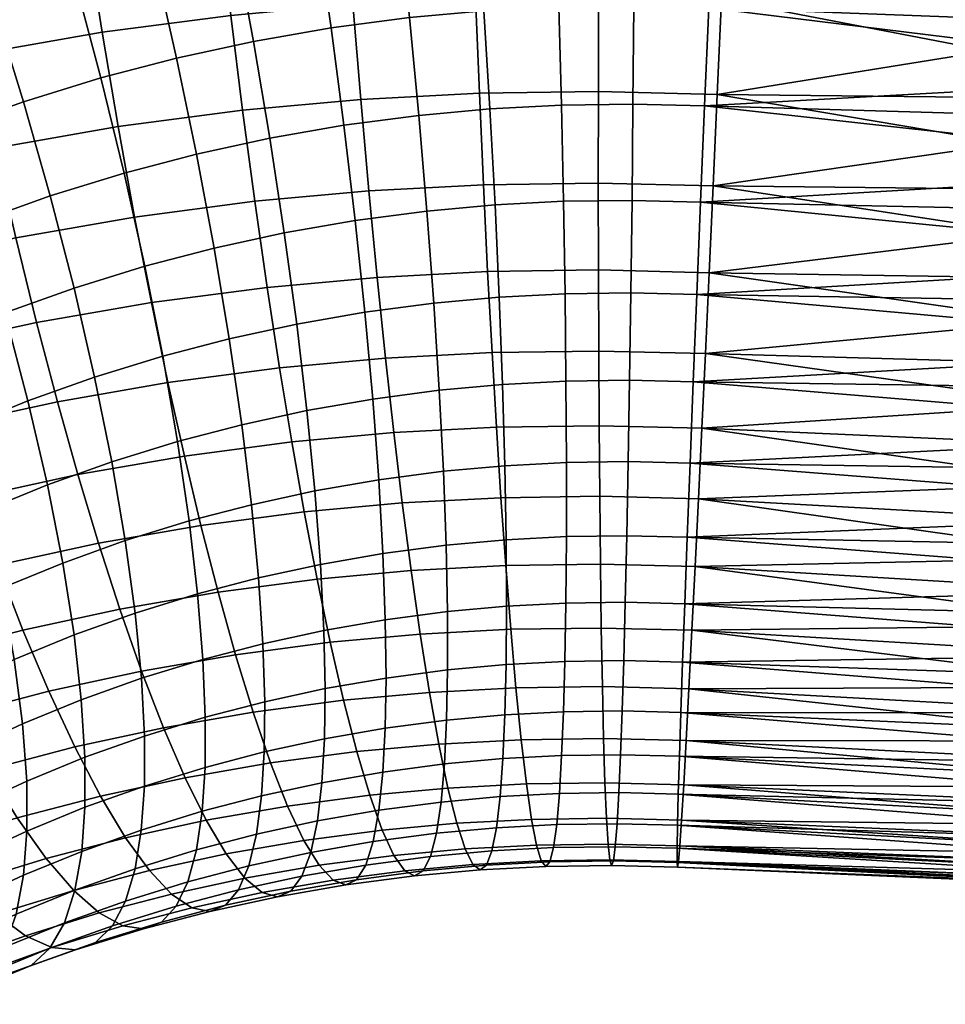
# Model space of a CAD drawing. Extents: x -120 to 2831, y -92 to 75.
# Tile 117 of 256: x 778 to 800, y 16 to 39. Entities that reach past the tile are written whole.
import ezdxf

# ---------------------------------------------------------------- set-up
doc = ezdxf.new("R2010")
doc.units = 0
doc.layers.add('GLASS', color=18, linetype='CONTINUOUS')

msp = doc.modelspace()

# ---------------------------------------------------------------- meshes
at = {"layer": 'GLASS'}
mesh = msp.add_polyface(dxfattribs=at)
corners = [(790.738, 34.322, 58.426), (792.339, 34.344, 58.475), (792.313, 32.183, 59.303), (790.774, 32.161, 59.255), (790.689, 36.568, 57.82), (792.362, 36.591, 57.871), (790.629, 38.864, 57.449), (792.381, 38.889, 57.503), (790.558, 41.173, 57.317), (792.395, 41.199, 57.373), (788.686, 39.077, 102.17), (791.558, 39.118, 102.259), (791.568, 41.405, 102.365), (788.605, 41.363, 102.274), (788.774, 36.848, 101.842), (791.553, 36.888, 101.928), (788.869, 34.708, 101.306), (791.552, 34.746, 101.388), (788.967, 32.681, 100.583), (791.555, 32.718, 100.663), (789.14, 34.238, 58.337), (789.238, 32.081, 59.17), (789.02, 36.48, 57.727), (788.881, 38.772, 57.351), (788.725, 41.077, 57.214), (785.82, 38.926, 102.01), (785.649, 41.208, 102.109), (786.002, 36.703, 101.687), (786.192, 34.567, 101.156), (786.386, 32.545, 100.439), (787.359, 36.328, 57.592), (787.549, 34.092, 58.208), (787.141, 38.613, 57.21), (786.9, 40.91, 57.067), (782.967, 38.666, 101.78), (782.706, 40.939, 101.871), (783.242, 36.45, 101.464), (783.527, 34.324, 100.941), (783.817, 32.311, 100.231), (785.61, 36.098, 57.405), (785.875, 33.872, 58.029), (785.31, 38.372, 57.014), (784.979, 40.657, 56.861), (784.624, 42.918, 56.942), (786.639, 43.184, 57.158), (779.608, 40.531, 101.539), (782.465, 43.236, 101.727), (779.277, 42.816, 101.386), (779.963, 38.27, 101.458), (780.336, 36.067, 101.153), (780.721, 33.954, 100.64), (783.877, 35.796, 57.172), (784.216, 33.583, 57.806), (783.495, 38.056, 56.77), (783.076, 40.326, 56.605), (782.627, 42.571, 56.674), (782.165, 35.424, 56.894), (782.576, 33.227, 57.54), (781.702, 37.666, 56.479), (781.195, 39.918, 56.3), (780.653, 42.142, 56.354), (780.477, 34.983, 56.572), (780.96, 32.804, 57.231), (779.934, 37.204, 56.142), (779.341, 39.433, 55.946)]
mesh.append_faces([[corners[k] for k in face] for face in [(0, 1, 2, 3), (4, 5, 1, 0), (6, 7, 5, 4), (8, 9, 7, 6), (10, 11, 12, 13), (14, 15, 11, 10), (16, 17, 15, 14), (18, 19, 17, 16), (20, 0, 3, 21), (22, 4, 0, 20), (23, 6, 4, 22), (24, 8, 6, 23), (25, 10, 13, 26), (27, 14, 10, 25), (28, 16, 14, 27), (29, 18, 16, 28), (30, 22, 20, 31), (32, 23, 22, 30), (33, 24, 23, 32), (34, 25, 26, 35), (36, 27, 25, 34), (37, 28, 27, 36), (38, 29, 28, 37), (39, 30, 31, 40), (41, 32, 30, 39), (42, 33, 32, 41), (43, 44, 33, 42), (45, 35, 46, 47), (48, 34, 35, 45), (49, 36, 34, 48), (50, 37, 36, 49), (51, 39, 40, 52), (53, 41, 39, 51), (54, 42, 41, 53), (55, 43, 42, 54), (56, 51, 52, 57), (58, 53, 51, 56), (59, 54, 53, 58), (60, 55, 54, 59), (61, 56, 57, 62), (63, 58, 56, 61), (64, 59, 58, 63)]])
mesh = msp.add_polyface(dxfattribs=at)
corners = [(776.539, 39.997, 101.127), (779.608, 40.531, 101.539), (779.277, 42.816, 101.386), (776.119, 42.267, 100.962), (776.987, 37.752, 101.058), (779.963, 38.27, 101.458), (777.458, 35.567, 100.766), (780.336, 36.067, 101.153), (777.942, 33.47, 100.267), (780.721, 33.954, 100.64), (773.505, 39.338, 100.634), (772.999, 41.589, 100.455), (774.047, 37.113, 100.581), (774.613, 34.949, 100.305), (775.195, 32.874, 99.821), (778.708, 41.634, 55.982), (780.653, 42.142, 56.354), (781.195, 39.918, 56.3), (779.341, 39.433, 55.946), (770.516, 38.556, 100.063), (769.923, 40.785, 99.868), (771.148, 36.356, 100.027), (771.81, 34.216, 99.769), (772.488, 32.166, 99.304), (778.749, 34.45, 56.189), (780.477, 34.983, 56.572), (780.96, 32.804, 57.231), (779.306, 32.294, 56.865), (778.124, 36.647, 55.741), (779.934, 37.204, 56.142), (777.443, 38.848, 55.526), (776.717, 41.02, 55.541), (766.774, 39.814, 99.171), (769.38, 43.006, 99.438), (766.149, 42.011, 98.723), (767.455, 37.613, 99.386), (768.181, 35.441, 99.371), (768.939, 33.331, 99.134), (776.352, 36.012, 55.292), (777.056, 33.845, 55.761), (775.584, 38.183, 55.055), (774.766, 40.322, 55.047), (766.127, 32.325, 98.422), (765.274, 34.401, 98.634), (774.62, 35.304, 54.796), (775.403, 33.168, 55.287), (773.768, 37.44, 54.534), (772.861, 39.542, 54.501), (771.915, 41.58, 54.687), (773.913, 42.398, 55.26), (772.935, 34.522, 54.253), (773.793, 32.422, 54.768), (772, 36.62, 53.965), (771.006, 38.682, 53.904), (769.97, 40.678, 54.061), (770.249, 35.706, 53.335), (771.265, 33.65, 53.653), (769.169, 37.723, 53.243), (768.044, 39.672, 53.368), (766.893, 41.528, 53.697), (768.91, 42.582, 54.423), (768.558, 34.716, 52.658), (769.653, 32.707, 53.007), (767.395, 36.685, 52.532), (766.183, 38.584, 52.623), (766.931, 33.655, 51.935), (768.101, 31.695, 52.318), (765.687, 35.571, 51.774)]
mesh.append_faces([[corners[k] for k in face] for face in [(0, 1, 2, 3), (4, 5, 1, 0), (6, 7, 5, 4), (8, 9, 7, 6), (10, 0, 3, 11), (12, 4, 0, 10), (13, 6, 4, 12), (14, 8, 6, 13), (15, 16, 17, 18), (19, 10, 11, 20), (21, 12, 10, 19), (22, 13, 12, 21), (23, 14, 13, 22), (24, 25, 26, 27), (28, 29, 25, 24), (30, 18, 29, 28), (31, 15, 18, 30), (32, 20, 33, 34), (35, 19, 20, 32), (36, 21, 19, 35), (37, 22, 21, 36), (38, 28, 24, 39), (40, 30, 28, 38), (41, 31, 30, 40), (42, 37, 36, 43), (44, 38, 39, 45), (46, 40, 38, 44), (47, 41, 40, 46), (48, 49, 41, 47), (50, 44, 45, 51), (52, 46, 44, 50), (53, 47, 46, 52), (54, 48, 47, 53), (55, 52, 50, 56), (57, 53, 52, 55), (58, 54, 53, 57), (59, 60, 54, 58), (61, 55, 56, 62), (63, 57, 55, 61), (64, 58, 57, 63), (65, 61, 62, 66), (67, 63, 61, 65)]])
mesh = msp.add_polyface(dxfattribs=at)
corners = [(793.941, 34.305, 58.485), (807.24, 35.089, 58.004), (807.391, 34.016, 58.304), (807.663, 31.918, 59.061), (793.852, 32.145, 59.312), (807.532, 32.958, 58.656), (794.035, 36.55, 57.881), (807.079, 36.173, 57.757), (806.91, 37.267, 57.564), (806.731, 38.368, 57.424), (794.133, 38.846, 57.513), (806.545, 39.473, 57.338), (794.332, 36.82, 101.944), (800.885, 36.749, 101.944), (800.665, 37.836, 102.124), (801.11, 35.672, 101.712), (794.235, 34.68, 101.404), (801.339, 34.609, 101.43), (801.573, 33.561, 101.097), (794.142, 32.654, 100.678), (801.811, 32.531, 100.714), (794.431, 39.048, 102.276), (800.451, 38.932, 102.251), (800.243, 40.034, 102.326), (794.232, 41.155, 57.384), (793.941, 34.305, 58.485), (793.852, 32.145, 59.312), (792.313, 32.183, 59.303), (792.339, 34.344, 58.475), (794.133, 38.846, 57.513), (794.035, 36.55, 57.881), (792.362, 36.591, 57.871), (792.381, 38.889, 57.503), (794.232, 41.155, 57.384), (792.395, 41.199, 57.373), (794.332, 36.82, 101.944), (794.431, 39.048, 102.276), (791.558, 39.118, 102.259), (791.553, 36.888, 101.928), (794.532, 41.333, 102.383), (791.568, 41.405, 102.365), (794.142, 32.654, 100.678), (794.235, 34.68, 101.404), (791.552, 34.746, 101.388), (791.555, 32.718, 100.663), (804.776, 35.271, 101.46), (803.058, 34.95, 101.513), (803.519, 32.87, 100.84), (805.225, 33.202, 100.825), (804.337, 37.386, 101.895), (802.61, 37.084, 101.985), (803.911, 39.528, 102.129), (802.18, 39.253, 102.251), (805.633, 39.728, 101.807), (806.05, 37.632, 101.594), (801.573, 33.561, 101.097), (801.811, 32.531, 100.714), (801.11, 35.672, 101.712), (801.339, 34.609, 101.43), (800.885, 36.749, 101.944), (800.451, 38.932, 102.251), (800.665, 37.836, 102.124), (800.243, 40.034, 102.326)]
mesh.append_faces([[corners[k] for k in face] for face in [(0, 1, 2, 2), (3, 4, 5, 5), (2, 5, 0, 0), (1, 6, 7, 7), (8, 7, 6, 6), (9, 8, 10, 10), (9, 10, 11, 11), (12, 13, 14, 14), (15, 16, 17, 17), (18, 19, 20, 20), (16, 18, 17, 17), (21, 22, 23, 23), (21, 14, 22, 22), (13, 12, 15, 15), (0, 6, 1, 1), (6, 10, 8, 8), (4, 0, 5, 5), (10, 24, 11, 11), (12, 14, 21, 21), (19, 18, 16, 16), (16, 15, 12, 12), (25, 26, 27, 28), (29, 30, 31, 32), (33, 29, 32, 34), (30, 25, 28, 31), (35, 36, 37, 38), (36, 39, 40, 37), (41, 42, 43, 44), (42, 35, 38, 43), (45, 46, 47, 48), (49, 50, 46, 45), (51, 52, 50, 49), (53, 51, 49, 54), (55, 56, 47, 47), (57, 58, 46, 46), (59, 57, 50, 50), (58, 55, 46, 46), (60, 61, 52, 52), (62, 60, 52, 52), (61, 59, 50, 50), (57, 46, 50, 50), (52, 61, 50, 50), (46, 55, 47, 47)]])
mesh = msp.add_polyface(dxfattribs=at)
corners = [(778.431, 31.488, 99.581), (781.111, 31.954, 99.942), (780.721, 33.954, 100.64), (777.942, 33.47, 100.267), (778.918, 29.638, 98.734), (781.5, 30.088, 99.081), (777.516, 25.819, 96.23), (779.879, 26.332, 96.614), (779.397, 27.935, 97.75), (776.94, 27.402, 97.351), (778.111, 24.3, 94.921), (780.376, 24.792, 95.289), (778.716, 22.874, 93.424), (780.883, 23.345, 93.776), (779.324, 21.572, 91.746), (781.393, 22.021, 92.082), (775.782, 30.912, 99.151), (775.195, 32.874, 99.821), (776.367, 29.084, 98.32), (776.94, 27.402, 97.351), (779.397, 27.935, 97.75), (775.188, 25.21, 95.786), (774.518, 26.769, 96.889), (775.878, 23.716, 94.494), (776.58, 22.316, 93.016), (777.284, 21.039, 91.357), (773.851, 28.427, 97.839), (773.172, 30.23, 98.653), (774.518, 26.769, 96.889), (773.592, 23.011, 93.989), (772.804, 24.475, 95.258), (774.393, 21.642, 92.532), (779.306, 32.294, 56.865), (780.96, 32.804, 57.231), (781.377, 30.703, 58.107), (779.787, 30.213, 57.755), (779.475, 22.674, 62.659), (780.881, 23.177, 63.015), (780.95, 21.828, 64.613), (779.558, 21.33, 64.26), (779.305, 24.19, 61.139), (780.733, 24.701, 61.5), (779.041, 25.87, 59.729), (780.502, 26.393, 60.099), (778.683, 27.699, 58.46), (780.187, 28.237, 58.841), (778.229, 29.656, 57.361), (777.685, 31.715, 56.454), (777.056, 33.845, 55.761), (778.749, 34.45, 56.189), (778.103, 22.112, 62.266), (778.199, 20.774, 63.871), (777.91, 23.619, 60.739), (777.614, 25.286, 59.32), (777.214, 27.098, 58.039), (776.708, 29.033, 56.925), (776.102, 31.067, 56), (775.403, 33.168, 55.287), (776.552, 22.99, 60.302), (776.767, 21.493, 61.835), (776.225, 24.642, 58.873), (775.783, 26.434, 57.579), (775.227, 28.346, 56.448), (774.561, 30.352, 55.504), (773.793, 32.422, 54.768), (775.207, 22.287, 59.818), (775.443, 20.802, 61.359), (774.849, 23.923, 58.378), (774.367, 25.695, 57.069), (773.76, 27.581, 55.92), (773.52, 23.146, 57.846), (773.908, 21.527, 59.298)]
mesh.append_faces([[corners[k] for k in face] for face in [(0, 1, 2, 3), (4, 5, 1, 0), (6, 7, 8, 9), (10, 11, 7, 6), (12, 13, 11, 10), (14, 15, 13, 12), (16, 0, 3, 17), (18, 4, 0, 16), (19, 20, 4, 18), (21, 6, 9, 22), (23, 10, 6, 21), (24, 12, 10, 23), (25, 14, 12, 24), (26, 18, 16, 27), (28, 19, 18, 26), (29, 23, 21, 30), (31, 24, 23, 29), (32, 33, 34, 35), (36, 37, 38, 39), (40, 41, 37, 36), (42, 43, 41, 40), (44, 45, 43, 42), (46, 35, 45, 44), (47, 32, 35, 46), (48, 49, 32, 47), (50, 36, 39, 51), (52, 40, 36, 50), (53, 42, 40, 52), (54, 44, 42, 53), (55, 46, 44, 54), (56, 47, 46, 55), (57, 48, 47, 56), (58, 52, 50, 59), (60, 53, 52, 58), (61, 54, 53, 60), (62, 55, 54, 61), (63, 56, 55, 62), (64, 57, 56, 63), (65, 58, 59, 66), (67, 60, 58, 65), (68, 61, 60, 67), (69, 62, 61, 68), (70, 67, 65, 71)]])
mesh = msp.add_polyface(dxfattribs=at)
corners = [(789.277, 27.396, 97.507), (791.584, 27.429, 97.578), (791.571, 29.076, 98.753), (789.171, 29.043, 98.679), (789.388, 25.812, 96.145), (791.601, 25.844, 96.214), (790.808, 28.22, 61.506), (792.251, 28.24, 61.551), (792.217, 26.507, 62.919), (790.806, 26.487, 62.876), (790.797, 30.118, 60.29), (792.284, 30.139, 60.336), (790.774, 32.161, 59.255), (792.313, 32.183, 59.303), (789.069, 30.788, 99.699), (791.561, 30.823, 99.776), (791.555, 32.718, 100.663), (788.967, 32.681, 100.583), (789.171, 29.043, 98.679), (791.571, 29.076, 98.753), (786.974, 27.275, 97.379), (786.777, 28.917, 98.546), (787.181, 25.696, 96.022), (789.367, 28.144, 61.426), (789.398, 26.413, 62.797), (789.314, 30.04, 60.207), (789.238, 32.081, 59.17), (786.582, 30.657, 99.56), (786.386, 32.545, 100.439), (786.777, 28.917, 98.546), (784.682, 27.066, 97.194), (784.393, 28.699, 98.353), (787.933, 28.013, 61.31), (787.997, 26.285, 62.684), (787.838, 29.906, 60.088), (787.71, 31.941, 59.046), (787.549, 34.092, 58.208), (789.14, 34.238, 58.337), (784.106, 30.431, 99.36), (783.817, 32.311, 100.231), (784.393, 28.699, 98.353), (782.269, 26.748, 96.935), (781.883, 28.368, 98.084), (786.424, 27.814, 61.148), (786.521, 26.091, 62.526), (786.284, 29.701, 59.922), (786.1, 31.729, 58.874), (785.875, 33.872, 58.029), (781.111, 31.954, 99.942), (783.527, 34.324, 100.941), (780.721, 33.954, 100.64), (781.5, 30.088, 99.081), (781.883, 28.368, 98.084), (779.879, 26.332, 96.614), (779.397, 27.935, 97.75), (784.928, 27.554, 60.947), (785.059, 25.836, 62.329), (784.744, 29.433, 59.715), (784.506, 31.451, 58.659), (784.216, 33.583, 57.806), (779.397, 27.935, 97.75), (778.918, 29.638, 98.734), (783.222, 29.102, 59.468), (783.45, 27.233, 60.707), (782.93, 31.109, 58.404), (782.576, 33.227, 57.54), (781.722, 28.71, 59.181), (781.994, 26.852, 60.429), (781.377, 30.703, 58.107), (780.96, 32.804, 57.231), (780.187, 28.237, 58.841), (780.502, 26.393, 60.099), (779.787, 30.213, 57.755)]
mesh.append_faces([[corners[k] for k in face] for face in [(0, 1, 2, 3), (4, 5, 1, 0), (6, 7, 8, 9), (10, 11, 7, 6), (12, 13, 11, 10), (14, 15, 16, 17), (18, 19, 15, 14), (20, 0, 3, 21), (22, 4, 0, 20), (23, 6, 9, 24), (25, 10, 6, 23), (26, 12, 10, 25), (27, 14, 17, 28), (29, 18, 14, 27), (30, 20, 21, 31), (32, 23, 24, 33), (34, 25, 23, 32), (35, 26, 25, 34), (36, 37, 26, 35), (38, 27, 28, 39), (40, 29, 27, 38), (41, 30, 31, 42), (43, 32, 33, 44), (45, 34, 32, 43), (46, 35, 34, 45), (47, 36, 35, 46), (48, 39, 49, 50), (51, 38, 39, 48), (52, 40, 38, 51), (53, 41, 42, 54), (55, 43, 44, 56), (57, 45, 43, 55), (58, 46, 45, 57), (59, 47, 46, 58), (60, 52, 51, 61), (62, 57, 55, 63), (64, 58, 57, 62), (65, 59, 58, 64), (66, 62, 63, 67), (68, 64, 62, 66), (69, 65, 64, 68), (70, 66, 67, 71), (72, 68, 66, 70)]])
mesh = msp.add_polyface(dxfattribs=at)
corners = [(808.261, 25.347, 63.271), (793.629, 26.473, 62.928), (808.211, 26.192, 62.531), (807.663, 31.918, 59.061), (807.783, 30.898, 59.517), (793.852, 32.145, 59.312), (807.99, 28.929, 60.58), (808.076, 27.985, 61.184), (793.695, 28.205, 61.559), (808.15, 27.072, 61.835), (807.892, 29.9, 60.024), (793.77, 30.103, 60.345), (803.529, 26.002, 96.742), (803.281, 26.848, 97.44), (793.892, 27.372, 97.592), (793.815, 25.79, 96.227), (803.776, 25.191, 96.005), (803.034, 27.726, 98.097), (802.294, 30.534, 99.805), (794.054, 30.762, 99.79), (802.539, 29.571, 99.281), (802.786, 28.634, 98.711), (793.972, 29.018, 98.768), (802.051, 31.522, 100.284), (794.142, 32.654, 100.678), (801.811, 32.531, 100.714), (793.972, 29.018, 98.768), (802.786, 28.634, 98.711), (793.892, 27.372, 97.592), (793.972, 29.018, 98.768), (791.571, 29.076, 98.753), (791.584, 27.429, 97.578), (793.815, 25.79, 96.227), (791.601, 25.844, 96.214), (793.629, 26.473, 62.928), (793.571, 24.92, 64.42), (792.182, 24.954, 64.411), (792.217, 26.507, 62.919), (793.77, 30.103, 60.345), (793.695, 28.205, 61.559), (792.251, 28.24, 61.551), (792.284, 30.139, 60.336), (793.852, 32.145, 59.312), (792.313, 32.183, 59.303), (793.972, 29.018, 98.768), (794.054, 30.762, 99.79), (791.561, 30.823, 99.776), (791.571, 29.076, 98.753), (794.142, 32.654, 100.678), (791.555, 32.718, 100.663), (805.225, 33.202, 100.825), (803.519, 32.87, 100.84), (803.989, 30.861, 99.971), (805.68, 31.196, 99.995), (804.939, 27.128, 97.674), (803.281, 26.848, 97.44), (803.529, 26.002, 96.742), (803.034, 27.726, 98.097), (804.464, 28.941, 98.913), (802.539, 29.571, 99.281), (802.786, 28.634, 98.711), (802.294, 30.534, 99.805), (802.051, 31.522, 100.284), (801.811, 32.531, 100.714), (805.412, 25.439, 96.264)]
mesh.append_faces([[corners[k] for k in face] for face in [(0, 1, 2, 2), (3, 4, 5, 5), (6, 7, 8, 8), (7, 9, 8, 8), (10, 6, 11, 11), (9, 2, 1, 1), (4, 10, 11, 11), (12, 13, 14, 14), (15, 16, 12, 12), (14, 13, 17, 17), (18, 19, 20, 20), (21, 20, 22, 22), (18, 23, 19, 19), (24, 23, 25, 25), (26, 17, 27, 27), (14, 15, 12, 12), (8, 9, 1, 1), (26, 14, 17, 17), (8, 11, 6, 6), (11, 5, 4, 4), (22, 20, 19, 19), (19, 23, 24, 24), (28, 29, 30, 31), (32, 28, 31, 33), (34, 35, 36, 37), (38, 39, 40, 41), (42, 38, 41, 43), (39, 34, 37, 40), (44, 45, 46, 47), (45, 48, 49, 46), (50, 51, 52, 53), (54, 55, 56, 56), (54, 57, 55, 55), (58, 59, 60, 60), (61, 59, 52, 52), (62, 61, 52, 52), (52, 59, 58, 58), (58, 60, 57, 57), (63, 62, 51, 51), (57, 54, 58, 58), (54, 56, 64, 64), (62, 52, 51, 51)]])
mesh = msp.add_polyface(dxfattribs=at)
corners = [(789.505, 24.321, 94.595), (791.622, 24.351, 94.66), (791.601, 25.844, 96.214), (789.388, 25.812, 96.145), (789.626, 22.954, 92.865), (791.647, 22.982, 92.927), (789.748, 21.74, 90.969), (791.676, 21.767, 91.029), (790.77, 23.57, 65.954), (792.146, 23.589, 65.996), (792.109, 22.414, 67.644), (790.738, 22.395, 67.601), (790.793, 24.934, 64.369), (792.182, 24.954, 64.411), (790.806, 26.487, 62.876), (792.217, 26.507, 62.919), (787.393, 24.21, 94.477), (787.181, 25.696, 96.022), (787.609, 22.848, 92.752), (787.825, 21.639, 90.862), (789.398, 23.497, 65.877), (789.37, 22.323, 67.525), (789.408, 24.862, 64.291), (789.398, 26.413, 62.797), (784.983, 25.496, 95.844), (786.974, 27.275, 97.379), (784.682, 27.066, 97.194), (785.29, 24.018, 94.307), (785.601, 22.664, 92.59), (785.91, 21.464, 90.707), (788.031, 23.373, 65.767), (788.007, 22.198, 67.415), (788.029, 24.736, 64.18), (787.997, 26.285, 62.684), (782.669, 25.191, 95.597), (782.269, 26.748, 96.935), (783.076, 23.726, 94.07), (783.487, 22.386, 92.364), (783.895, 21.198, 90.491), (786.593, 23.183, 65.613), (786.573, 22.009, 67.261), (786.576, 24.544, 64.024), (786.521, 26.091, 62.526), (780.376, 24.792, 95.289), (779.879, 26.332, 96.614), (780.883, 23.345, 93.776), (781.393, 22.021, 92.082), (785.168, 22.935, 65.421), (785.153, 21.762, 67.07), (785.138, 24.294, 63.831), (785.059, 25.836, 62.329), (783.76, 22.629, 65.193), (783.749, 21.457, 66.842), (783.716, 23.985, 63.6), (783.615, 25.523, 62.095), (783.45, 27.233, 60.707), (784.928, 27.554, 60.947), (782.315, 23.619, 63.333), (782.371, 22.266, 64.927), (782.191, 25.15, 61.823), (781.994, 26.852, 60.429), (780.881, 23.177, 63.015), (780.95, 21.828, 64.613), (780.733, 24.701, 61.5), (780.502, 26.393, 60.099)]
mesh.append_faces([[corners[k] for k in face] for face in [(0, 1, 2, 3), (4, 5, 1, 0), (6, 7, 5, 4), (8, 9, 10, 11), (12, 13, 9, 8), (14, 15, 13, 12), (16, 0, 3, 17), (18, 4, 0, 16), (19, 6, 4, 18), (20, 8, 11, 21), (22, 12, 8, 20), (23, 14, 12, 22), (24, 17, 25, 26), (27, 16, 17, 24), (28, 18, 16, 27), (29, 19, 18, 28), (30, 20, 21, 31), (32, 22, 20, 30), (33, 23, 22, 32), (34, 24, 26, 35), (36, 27, 24, 34), (37, 28, 27, 36), (38, 29, 28, 37), (39, 30, 31, 40), (41, 32, 30, 39), (42, 33, 32, 41), (43, 34, 35, 44), (45, 36, 34, 43), (46, 37, 36, 45), (47, 39, 40, 48), (49, 41, 39, 47), (50, 42, 41, 49), (51, 47, 48, 52), (53, 49, 47, 51), (54, 50, 49, 53), (55, 56, 50, 54), (57, 53, 51, 58), (59, 54, 53, 57), (60, 55, 54, 59), (61, 57, 58, 62), (63, 59, 57, 61), (64, 60, 59, 63)]])
mesh = msp.add_polyface(dxfattribs=at)
corners = [(808.135, 19.689, 71.546), (793.421, 20.471, 71.292), (808.2, 20.124, 70.512), (793.448, 21.358, 69.398), (808.252, 20.61, 69.5), (807.969, 18.979, 73.672), (793.403, 19.745, 73.32), (808.058, 19.307, 72.601), (807.757, 18.487, 75.854), (793.393, 19.205, 75.462), (807.869, 18.705, 74.757), (808.291, 21.148, 68.514), (793.481, 22.381, 67.652), (808.318, 21.734, 67.556), (793.571, 24.92, 64.42), (808.261, 25.347, 63.271), (808.298, 24.54, 64.053), (808.322, 23.773, 64.874), (793.522, 23.555, 66.004), (808.334, 23.049, 65.734), (808.332, 22.369, 66.628), (793.403, 18.765, 79.979), (807.355, 18.166, 79.184), (807.201, 18.17, 80.297), (793.669, 22.933, 92.939), (804.983, 21.711, 91.777), (804.748, 22.324, 92.689), (804.267, 23.679, 94.417), (793.74, 24.3, 94.673), (804.509, 22.981, 93.569), (806.865, 18.343, 82.512), (793.424, 18.893, 82.29), (807.038, 18.229, 81.407), (806.683, 18.512, 83.608), (806.297, 19.009, 85.765), (793.455, 19.261, 84.587), (806.494, 18.734, 84.693), (806.093, 19.336, 86.821), (793.496, 19.863, 86.835), (805.882, 19.714, 87.858), (793.629, 26.473, 62.928), (807.482, 24.166, 94.848), (805.876, 23.889, 94.694), (806.329, 22.495, 92.976), (807.908, 22.744, 93.151), (807.042, 25.739, 96.392), (805.412, 25.439, 96.264), (807.948, 18.752, 84.944), (806.494, 18.734, 84.693), (806.683, 18.512, 83.608), (807.58, 19.389, 87.091), (806.093, 19.336, 86.821), (806.297, 19.009, 85.765), (805.882, 19.714, 87.858), (808.285, 18.332, 82.737), (806.865, 18.343, 82.512), (807.185, 20.232, 89.158), (805.443, 20.618, 89.868), (805.665, 20.142, 88.875), (806.767, 21.272, 91.126), (804.983, 21.711, 91.777), (805.215, 21.141, 90.837), (804.748, 22.324, 92.689), (804.267, 23.679, 94.417), (804.509, 22.981, 93.569), (803.776, 25.191, 96.005), (804.022, 24.416, 95.229), (803.529, 26.002, 96.742)]
mesh.append_faces([[corners[k] for k in face] for face in [(0, 1, 2, 2), (3, 4, 2, 2), (5, 6, 7, 7), (8, 9, 10, 10), (11, 12, 13, 13), (14, 15, 16, 16), (16, 17, 14, 14), (18, 17, 19, 19), (18, 19, 20, 20), (21, 22, 23, 23), (24, 25, 26, 26), (27, 28, 29, 29), (29, 24, 26, 26), (30, 31, 32, 32), (33, 31, 30, 30), (34, 35, 36, 36), (37, 38, 34, 34), (13, 12, 20, 20), (36, 35, 33, 33), (38, 37, 39, 39), (18, 14, 17, 17), (14, 40, 15, 15), (12, 18, 20, 20), (41, 42, 43, 44), (45, 46, 42, 41), (47, 48, 49, 49), (50, 51, 52, 52), (50, 53, 51, 51), (47, 52, 48, 48), (54, 49, 55, 55), (56, 57, 58, 58), (59, 60, 61, 61), (43, 62, 60, 60), (59, 61, 57, 57), (56, 58, 53, 50), (59, 57, 56, 56), (42, 63, 64, 43), (60, 59, 43, 43), (64, 62, 43, 43), (46, 65, 66, 66), (46, 67, 65, 65), (42, 46, 66, 66), (63, 42, 66, 66)]])
mesh = msp.add_polyface(dxfattribs=at)
corners = [(808.135, 19.689, 71.546), (808.058, 19.307, 72.601), (793.421, 20.471, 71.292), (808.291, 21.148, 68.514), (808.252, 20.61, 69.5), (793.448, 21.358, 69.398), (807.634, 18.324, 76.959), (807.5, 18.217, 78.07), (793.393, 18.873, 77.692), (807.355, 18.166, 79.184), (807.757, 18.487, 75.854), (793.393, 19.205, 75.462), (807.969, 18.979, 73.672), (807.869, 18.705, 74.757), (793.403, 19.745, 73.32), (805.443, 20.618, 89.868), (805.215, 21.141, 90.837), (793.604, 21.72, 91.04), (804.983, 21.711, 91.777), (805.882, 19.714, 87.858), (805.665, 20.142, 88.875), (793.546, 20.689, 88.996), (804.022, 24.416, 95.229), (803.776, 25.191, 96.005), (793.815, 25.79, 96.227), (804.267, 23.679, 94.417), (793.74, 24.3, 94.673), (807.201, 18.17, 80.297), (807.038, 18.229, 81.407), (793.403, 18.765, 79.979), (793.669, 22.933, 92.939), (804.509, 22.981, 93.569), (793.496, 19.863, 86.835), (793.455, 19.261, 84.587), (806.297, 19.009, 85.765), (793.424, 18.893, 82.29), (806.683, 18.512, 83.608), (808.2, 20.124, 70.512), (793.481, 22.381, 67.652), (793.74, 24.3, 94.673), (793.815, 25.79, 96.227), (791.601, 25.844, 96.214), (791.622, 24.351, 94.66), (793.604, 21.72, 91.04), (793.669, 22.933, 92.939), (791.647, 22.982, 92.927), (791.676, 21.767, 91.029), (793.496, 19.863, 86.835), (793.546, 20.689, 88.996), (791.708, 20.733, 88.985), (791.743, 19.905, 86.824), (793.424, 18.893, 82.29), (793.455, 19.261, 84.587), (791.782, 19.301, 84.577), (791.822, 18.932, 82.28), (793.393, 18.873, 77.692), (793.403, 18.765, 79.979), (791.864, 18.803, 79.97), (791.907, 18.909, 77.683), (793.403, 19.745, 73.32), (793.393, 19.205, 75.462), (791.949, 19.24, 75.453), (791.991, 19.779, 73.312), (793.448, 21.358, 69.398), (793.421, 20.471, 71.292), (792.033, 20.505, 71.284), (792.072, 21.392, 69.39), (793.522, 23.555, 66.004), (793.481, 22.381, 67.652), (792.109, 22.414, 67.644), (792.146, 23.589, 65.996), (793.571, 24.92, 64.42), (792.182, 24.954, 64.411)]
mesh.append_faces([[corners[k] for k in face] for face in [(0, 1, 2, 2), (3, 4, 5, 5), (6, 7, 8, 8), (7, 9, 8, 8), (10, 6, 11, 11), (12, 13, 14, 14), (15, 16, 17, 17), (16, 18, 17, 17), (19, 20, 21, 21), (20, 15, 21, 21), (22, 23, 24, 24), (25, 22, 26, 26), (27, 28, 29, 29), (24, 26, 22, 22), (30, 17, 18, 18), (17, 21, 15, 15), (26, 30, 31, 31), (32, 33, 34, 34), (33, 35, 36, 36), (29, 8, 9, 9), (8, 11, 6, 6), (35, 29, 28, 28), (21, 32, 19, 19), (14, 13, 11, 11), (1, 14, 2, 2), (2, 5, 37, 37), (5, 38, 3, 3), (39, 40, 41, 42), (43, 44, 45, 46), (47, 48, 49, 50), (48, 43, 46, 49), (44, 39, 42, 45), (51, 52, 53, 54), (55, 56, 57, 58), (56, 51, 54, 57), (59, 60, 61, 62), (63, 64, 65, 66), (64, 59, 62, 65), (60, 55, 58, 61), (67, 68, 69, 70), (71, 67, 70, 72), (68, 63, 66, 69)]])
mesh = msp.add_polyface(dxfattribs=at)
corners = [(784.292, 20.191, 88.473), (786.213, 20.444, 88.679), (785.91, 21.464, 90.707), (783.895, 21.198, 90.491), (784.672, 19.389, 86.336), (786.504, 19.63, 86.532), (785.029, 18.808, 84.111), (786.779, 19.038, 84.298), (781.898, 20.851, 90.223), (783.487, 22.386, 92.364), (781.393, 22.021, 92.082), (782.389, 19.86, 88.217), (782.858, 19.073, 86.092), (783.297, 18.506, 83.878), (783.698, 18.171, 81.611), (785.357, 18.46, 81.834), (784.057, 18.071, 79.327), (785.651, 18.349, 79.541), (784.367, 18.202, 77.061), (785.907, 18.47, 77.268), (784.626, 18.554, 74.85), (786.122, 18.814, 75.051), (784.833, 19.108, 72.722), (786.295, 19.363, 72.918), (784.989, 19.845, 70.703), (786.427, 20.095, 70.897), (785.094, 20.738, 68.815), (786.519, 20.986, 69.006), (779.924, 20.422, 89.903), (779.324, 21.572, 91.746), (780.508, 19.452, 87.912), (781.065, 18.683, 85.801), (781.584, 18.134, 83.6), (782.059, 17.815, 81.345), (782.481, 17.729, 79.071), (782.845, 17.872, 76.814), (783.148, 18.233, 74.61), (783.389, 18.795, 72.487), (783.567, 19.536, 70.473), (783.686, 20.432, 68.586), (783.749, 21.457, 66.842), (785.153, 21.762, 67.07), (779.896, 17.693, 83.278), (779.297, 18.221, 85.463), (780.443, 17.393, 81.036), (780.928, 17.323, 78.774), (781.345, 17.48, 76.528), (781.691, 17.852, 74.332), (781.965, 18.422, 72.215), (782.166, 19.17, 70.205), (782.298, 20.069, 68.321), (782.365, 21.095, 66.578), (782.371, 22.266, 64.927), (783.76, 22.629, 65.193), (780.2, 17.392, 74.002), (779.81, 17.006, 76.188), (780.507, 17.973, 71.893), (780.731, 18.727, 69.888), (780.877, 19.631, 68.007), (780.948, 20.659, 66.265), (780.95, 21.828, 64.613)]
mesh.append_faces([[corners[k] for k in face] for face in [(0, 1, 2, 3), (4, 5, 1, 0), (6, 7, 5, 4), (8, 3, 9, 10), (11, 0, 3, 8), (12, 4, 0, 11), (13, 6, 4, 12), (14, 15, 6, 13), (16, 17, 15, 14), (18, 19, 17, 16), (20, 21, 19, 18), (22, 23, 21, 20), (24, 25, 23, 22), (26, 27, 25, 24), (28, 8, 10, 29), (30, 11, 8, 28), (31, 12, 11, 30), (32, 13, 12, 31), (33, 14, 13, 32), (34, 16, 14, 33), (35, 18, 16, 34), (36, 20, 18, 35), (37, 22, 20, 36), (38, 24, 22, 37), (39, 26, 24, 38), (40, 41, 26, 39), (42, 32, 31, 43), (44, 33, 32, 42), (45, 34, 33, 44), (46, 35, 34, 45), (47, 36, 35, 46), (48, 37, 36, 47), (49, 38, 37, 48), (50, 39, 38, 49), (51, 40, 39, 50), (52, 53, 40, 51), (54, 47, 46, 55), (56, 48, 47, 54), (57, 49, 48, 56), (58, 50, 49, 57), (59, 51, 50, 58), (60, 52, 51, 59)]])
mesh = msp.add_polyface(dxfattribs=at)
corners = [(789.871, 20.708, 88.929), (791.708, 20.733, 88.985), (791.676, 21.767, 91.029), (789.748, 21.74, 90.969), (789.992, 19.881, 86.77), (791.743, 19.905, 86.824), (790.109, 19.278, 84.526), (791.782, 19.301, 84.577), (790.221, 18.91, 82.231), (791.822, 18.932, 82.28), (790.325, 18.781, 79.923), (791.864, 18.803, 79.97), (790.42, 18.888, 77.637), (791.907, 18.909, 77.683), (790.506, 19.22, 75.409), (791.949, 19.24, 75.453), (790.58, 19.759, 73.268), (791.991, 19.779, 73.312), (790.644, 20.485, 71.241), (792.033, 20.505, 71.284), (790.696, 21.372, 69.347), (792.072, 21.392, 69.39), (790.738, 22.395, 67.601), (792.109, 22.414, 67.644), (788.038, 20.611, 88.826), (787.825, 21.639, 90.862), (788.244, 19.789, 86.673), (788.44, 19.19, 84.433), (788.623, 18.826, 82.142), (788.789, 18.7, 79.837), (788.937, 18.81, 77.554), (789.065, 19.144, 75.328), (789.172, 19.685, 73.19), (789.258, 20.412, 71.164), (789.324, 21.3, 69.271), (789.37, 22.323, 67.525), (786.213, 20.444, 88.679), (785.91, 21.464, 90.707), (786.504, 19.63, 86.532), (786.779, 19.038, 84.298), (787.032, 18.68, 82.013), (787.26, 18.561, 79.713), (787.461, 18.675, 77.435), (787.631, 19.013, 75.212), (787.771, 19.557, 73.076), (787.879, 20.286, 71.052), (787.958, 21.175, 69.16), (788.007, 22.198, 67.415), (785.357, 18.46, 81.834), (785.029, 18.808, 84.111), (785.651, 18.349, 79.541), (785.907, 18.47, 77.268), (786.122, 18.814, 75.051), (786.295, 19.363, 72.918), (786.427, 20.095, 70.897), (786.519, 20.986, 69.006), (786.573, 22.009, 67.261), (785.153, 21.762, 67.07), (785.094, 20.738, 68.815), (793.455, 19.261, 84.587), (793.496, 19.863, 86.835)]
mesh.append_faces([[corners[k] for k in face] for face in [(0, 1, 2, 3), (4, 5, 1, 0), (6, 7, 5, 4), (8, 9, 7, 6), (10, 11, 9, 8), (12, 13, 11, 10), (14, 15, 13, 12), (16, 17, 15, 14), (18, 19, 17, 16), (20, 21, 19, 18), (22, 23, 21, 20), (24, 0, 3, 25), (26, 4, 0, 24), (27, 6, 4, 26), (28, 8, 6, 27), (29, 10, 8, 28), (30, 12, 10, 29), (31, 14, 12, 30), (32, 16, 14, 31), (33, 18, 16, 32), (34, 20, 18, 33), (35, 22, 20, 34), (36, 24, 25, 37), (38, 26, 24, 36), (39, 27, 26, 38), (40, 28, 27, 39), (41, 29, 28, 40), (42, 30, 29, 41), (43, 31, 30, 42), (44, 32, 31, 43), (45, 33, 32, 44), (46, 34, 33, 45), (47, 35, 34, 46), (48, 40, 39, 49), (50, 41, 40, 48), (51, 42, 41, 50), (52, 43, 42, 51), (53, 44, 43, 52), (54, 45, 44, 53), (55, 46, 45, 54), (56, 47, 46, 55), (57, 56, 55, 58), (59, 60, 5, 7)]])
mesh = msp.add_polyface(dxfattribs=at)
corners = [(777.979, 19.914, 89.531), (779.924, 20.422, 89.903), (779.324, 21.572, 91.746), (777.284, 21.039, 91.357), (778.654, 18.967, 87.558), (780.508, 19.452, 87.912), (779.297, 18.221, 85.463), (781.065, 18.683, 85.801), (775.196, 20.395, 90.895), (776.58, 22.316, 93.016), (774.393, 21.642, 92.532), (775.988, 19.3, 89.09), (776.756, 18.382, 87.138), (777.487, 17.663, 85.063), (778.168, 17.16, 82.896), (779.896, 17.693, 83.278), (778.788, 16.883, 80.67), (780.443, 17.393, 81.036), (779.338, 16.833, 78.422), (780.928, 17.323, 78.774), (779.81, 17.006, 76.188), (781.345, 17.48, 76.528), (774.897, 17.717, 86.667), (774.037, 18.602, 88.596), (775.714, 17.029, 84.614), (776.476, 16.555, 82.467), (777.168, 16.303, 80.26), (777.78, 16.276, 78.028), (778.306, 16.468, 75.807), (778.739, 16.87, 73.631), (780.2, 17.392, 74.002), (779.079, 17.462, 71.531), (780.507, 17.973, 71.893), (779.326, 18.225, 69.532), (780.731, 18.727, 69.888), (779.484, 19.133, 67.654), (780.877, 19.631, 68.007), (779.56, 20.162, 65.913), (780.948, 20.659, 66.265), (779.558, 21.33, 64.26), (780.95, 21.828, 64.613), (774.822, 15.878, 81.993), (773.983, 16.321, 84.117), (775.585, 15.655, 79.806), (776.837, 15.867, 75.386), (776.259, 15.653, 77.592), (777.312, 16.285, 73.222), (777.684, 16.891, 71.131), (777.954, 17.663, 69.138), (778.125, 18.577, 67.264), (778.204, 19.607, 65.524), (778.199, 20.774, 63.871), (776.326, 16.261, 70.694), (775.923, 15.641, 72.775), (776.617, 17.043, 68.708), (776.801, 17.963, 66.838), (776.885, 18.995, 65.099), (776.875, 20.16, 63.444), (776.767, 21.493, 61.835), (778.103, 22.112, 62.266), (775.294, 16.352, 68.232), (774.981, 15.559, 70.21), (775.49, 17.278, 66.366), (775.578, 18.313, 64.629), (775.564, 19.475, 62.973), (775.443, 20.802, 61.359)]
mesh.append_faces([[corners[k] for k in face] for face in [(0, 1, 2, 3), (4, 5, 1, 0), (6, 7, 5, 4), (8, 3, 9, 10), (11, 0, 3, 8), (12, 4, 0, 11), (13, 6, 4, 12), (14, 15, 6, 13), (16, 17, 15, 14), (18, 19, 17, 16), (20, 21, 19, 18), (22, 12, 11, 23), (24, 13, 12, 22), (25, 14, 13, 24), (26, 16, 14, 25), (27, 18, 16, 26), (28, 20, 18, 27), (29, 30, 20, 28), (31, 32, 30, 29), (33, 34, 32, 31), (35, 36, 34, 33), (37, 38, 36, 35), (39, 40, 38, 37), (41, 25, 24, 42), (43, 26, 25, 41), (44, 28, 27, 45), (46, 29, 28, 44), (47, 31, 29, 46), (48, 33, 31, 47), (49, 35, 33, 48), (50, 37, 35, 49), (51, 39, 37, 50), (52, 47, 46, 53), (54, 48, 47, 52), (55, 49, 48, 54), (56, 50, 49, 55), (57, 51, 50, 56), (58, 59, 51, 57), (60, 54, 52, 61), (62, 55, 54, 60), (63, 56, 55, 62), (64, 57, 56, 63), (65, 58, 57, 64)]])

doc.saveas('drawing.dxf')
